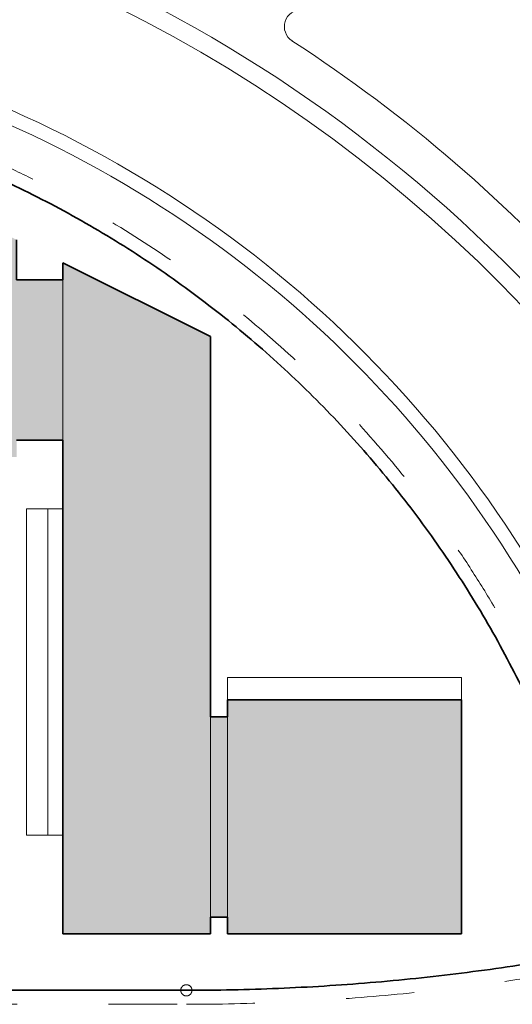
# Model space of a CAD drawing. Extents: x 297125 to 381225, y 1257649 to 1317049.
# Tile 22 of 42: x 376963 to 378368, y 1280363 to 1283170. Entities that reach past the tile are written whole.
import ezdxf

# ---------------------------------------------------------------- set-up
doc = ezdxf.new("R2010")
doc.units = 0
doc.header["$LTSCALE"] = 1000
for name, pattern in [('图框$0$S-REF-FREAM-A1+150+1.75$0$DGN Style 1', [2.553209, 0.004248, -2.54896]), ('图框$0$S-REF-FREAM-A1+150+1.75$0$DGN Style 4', [1.04214, 0.520745, -0.260372, 0.000650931, -0.260372]), ('图框$0$S-REF-FREAM-A1+150+1.75$0$DGN Style 5', [0.455652, 0.195279, -0.260372]), ('图框$0$S-REF-FREAM-A1+150+1.75$0$DGN Style 6', [1.238071, 0.000650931, -0.260372, 0.455652, -0.260372, 0.000650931, -0.260372])]:
    doc.linetypes.add(name, pattern=pattern)
for name, color, linetype, lineweight in [('图框$0$S-REF-FREAM-A1+150+1.75$0$A-G2-G-Bldg-RFL', 7, '图框$0$S-REF-FREAM-A1+150+1.75$0$DGN Style 1', 18), ('图框$0$S-REF-FREAM-A1+150+1.75$0$A-G25 JH1-G-WallCladGlazGlas', 4, 'CONTINUOUS', 13), ('图框$0$S-REF-FREAM-A1+150+1.75$0$A-G72-G-SiteEncl', 7, '图框$0$S-REF-FREAM-A1+150+1.75$0$DGN Style 6', 13), ('图框$0$S-REF-FREAM-A1+150+1.75$0$A-XX-p-key - A-G24-G-Roof', 4, 'CONTINUOUS', 25), ('图框$0$S-REF-FREAM-A1+150+1.75$0$A-XX-p-key - A-Z950-G-DgnL01', 5, 'CONTINUOUS', 13), ('图框$0$S-REF-FREAM-A1+150+1.75$0$A-XX-p-key - A-Z950-G-DgnL02', 3, 'CONTINUOUS', 13), ('图框$0$S-REF-FREAM-A1+150+1.75$0$A-Z930-G-ColP01', 7, 'CONTINUOUS', 13)]:
    doc.layers.add(name, color=color, linetype=linetype, lineweight=lineweight)

# ---------------------------------------------------------------- blocks, each defined once
blk = doc.blocks.new('*U8')
at = {"layer": '图框$0$S-REF-FREAM-A1+150+1.75$0$A-XX-p-key - A-Z950-G-DgnL02', "color": 1, "linetype": '图框$0$S-REF-FREAM-A1+150+1.75$0$DGN Style 4', "lineweight": 35}
blk.add_line((12.11, -75.35), (51.04, -50.44), dxfattribs=at)
at = {"layer": '图框$0$S-REF-FREAM-A1+150+1.75$0$A-XX-p-key - A-Z950-G-DgnL02', "color": 1, "linetype": '图框$0$S-REF-FREAM-A1+150+1.75$0$DGN Style 4', "lineweight": 18}
blk.add_circle((51.04, -50.44), 1, dxfattribs=at)
at = {"layer": '图框$0$S-REF-FREAM-A1+150+1.75$0$A-XX-p-key - A-Z950-G-DgnL02', "color": 7, "linetype": 'Continuous', "lineweight": 13}
blk.add_arc((-24.3, 105.23), 3, 120.8711, 269.6147, dxfattribs=at)
at = {"layer": '图框$0$S-REF-FREAM-A1+150+1.75$0$A-XX-p-key - A-Z950-G-DgnL02', "color": 1, "linetype": '图框$0$S-REF-FREAM-A1+150+1.75$0$DGN Style 4', "lineweight": 35}
for centre, radius, start, end in [((-28.2, -138.73), 194, 47.4039, 114.8381), ((-161.34, 281.42), 394, 302.6182, 312.1472)]:
    blk.add_arc(centre, radius, start, end, dxfattribs=at)

msp = doc.modelspace()

# ---------------------------------------------------------------- hatches: boundary and pattern name
at = {"layer": '图框$0$S-REF-FREAM-A1+150+1.75$0$A-Z930-G-ColP01', "true_color": 0x8e8e8e}
msp.add_hatch(color=252, dxfattribs=at).paths.add_polyline_path([(375714.66, 1280854.26), (375749.87, 1280854.26), (375749.87, 1280845.06), (375887.49, 1280845.06), (375887.49, 1280854.26), (375925.89, 1280854.26), (375925.89, 1280845.06), (376079.51, 1280845.06), (376079.51, 1280854.26), (376117.92, 1280854.26), (376117.92, 1280845.06), (376255.54, 1280845.06), (376255.54, 1280854.26), (376290.74, 1280854.26), (376290.74, 1280889.47), (376299.14, 1280889.47), (376299.14, 1281014.28), (376290.74, 1281052.69), (376299.15, 1281052.69), (376299.15, 1281177.51), (376290.74, 1281215.91), (376299.15, 1281215.91), (376299.15, 1281340.73), (376290.74, 1281379.13), (376299.15, 1281379.13), (376299.15, 1281503.95), (376290.74, 1281539.16), (376255.54, 1281539.16), (376255.54, 1281545.96), (376126.72, 1281545.96), (376126.72, 1281593.56), (376286.74, 1281593.56), (376286.74, 1281775.98), (376126.72, 1281775.98), (376126.71, 1281923.87), (376077.91, 1281923.87), (376077.91, 1281780.8), (375927.49, 1281780.8), (375927.49, 1281923.87), (376077.91, 1281923.87), (376126.71, 1281923.87), (376299.14, 1281923.87), (376299.14, 1281971.88), (376431.16, 1281971.88), (376431.16, 1281923.87), (376954.82, 1281923.87), (376954.82, 1281971.83), (377086.84, 1281971.85), (377086.84, 1281775.98), (377086.84, 1280845.06), (377086.84, 1280563.69), (377507.7, 1280563.69), (377507.7, 1280611.69), (377555.71, 1280611.69), (377555.71, 1280563.69), (378223, 1280563.69), (378223, 1281230.98), (377555.71, 1281230.98), (377555.71, 1281182.97), (377507.7, 1281182.97), (377508.07, 1282266.74), (377086.84, 1282477.01), (377086.84, 1282429), (376954.82, 1282428.98), (376954.82, 1282542.94), (376431.16, 1282804.37), (376431.16, 1282299.92), (376299.15, 1282299.92), (376299.15, 1282347.93), (375718.67, 1282347.93), (375718.66, 1281923.87), (375878.68, 1281923.87), (375878.69, 1281775.99), (375718.67, 1281775.99), (375718.67, 1281593.56), (375878.69, 1281593.56), (375878.69, 1281545.95), (375749.87, 1281545.96), (375714.67, 1281539.16), (375714.67, 1281503.95), (375706.26, 1281503.95), (375706.26, 1281379.13), (375714.66, 1281340.73), (375706.26, 1281340.73), (375706.26, 1281215.91), (375714.67, 1281177.51), (375706.26, 1281177.51), (375706.26, 1281052.69), (375714.67, 1281014.28), (375706.26, 1281014.28), (375706.27, 1280889.47)])

# ---------------------------------------------------------------- linework, layer by layer
at = {"layer": '图框$0$S-REF-FREAM-A1+150+1.75$0$A-G2-G-Bldg-RFL', "linetype": 'Continuous', "lineweight": 13, "elevation": 0, "flags": 128}
for points in [[(377043.64, 1281775.98), (376982.83, 1281775.98), (376982.8, 1280845.06), (377043.64, 1280845.06)], [(377086.84, 1281775.98), (377043.64, 1281775.98), (377043.64, 1280845.06), (377086.84, 1280845.06)], [(377555.71, 1281230.98), (377555.71, 1281294.99), (378223, 1281294.99), (378223, 1281230.98)]]:
    msp.add_lwpolyline(points, dxfattribs=at)
at = {"layer": '图框$0$S-REF-FREAM-A1+150+1.75$0$A-G25 JH1-G-WallCladGlazGlas', "linetype": 'Continuous', "lineweight": 35}
for p, q in [((377086.84, 1282477.01, 0), (377507.7, 1282266.92, 0)), ((377507.7, 1281182.97, 0), (377507.7, 1282266.92, 0)), ((377086.84, 1281971.85, 0), (376954.82, 1281971.83, 0)), ((377086.84, 1281971.85, 0), (377086.84, 1281775.98, 0)), ((377555.71, 1281182.97, 0), (377555.71, 1281230.98, 0)), ((377555.71, 1281230.98, 0), (378222.99, 1281230.98, 0)), ((378223, 1281230.98, 0), (378223, 1280563.69, 0)), ((377555.71, 1281182.97, 0), (377507.7, 1281182.97, 0)), ((377086.84, 1280845.06, 0), (377086.84, 1280563.69, 0)), ((377507.7, 1280611.7, 0), (377555.71, 1280611.7, 0)), ((377507.7, 1280563.69, 0), (377507.7, 1280611.7, 0)), ((377555.71, 1280611.7, 0), (377555.71, 1280563.69, 0)), ((377086.84, 1280563.69, 0), (377507.7, 1280563.69, 0))]:
    msp.add_line(p, q, dxfattribs=at)
at = {"layer": '图框$0$S-REF-FREAM-A1+150+1.75$0$A-G25 JH1-G-WallCladGlazGlas', "linetype": 'Continuous', "lineweight": 35, "elevation": 0, "flags": 128}
for points in [[(376954.82, 1282542.94), (376954.82, 1282428.98), (377086.84, 1282429), (377086.84, 1282477.01)], [(377086.84, 1281775.98), (377086.84, 1281775.98), (377086.84, 1280845.06), (377086.84, 1280845.06)], [(378223, 1280563.69), (378223, 1280563.69), (377555.71, 1280563.69)]]:
    msp.add_lwpolyline(points, dxfattribs=at)
at = {"layer": '图框$0$S-REF-FREAM-A1+150+1.75$0$A-G72-G-SiteEncl', "linetype": '图框$0$S-REF-FREAM-A1+150+1.75$0$DGN Style 5'}
msp.add_line((376761.3, 1280362.8, 0), (377438.58, 1280362.8, 0), dxfattribs=at)
for centre, radius, start, end in [((375609.02, 1279896.15, 0), 3144.42, 13.91611, 88.72615), ((377438.61, 1286707.66, 0), 6344.86, 269.999743, 279.932597)]:
    msp.add_arc(centre, radius, start, end, dxfattribs=at)
at = {"layer": '图框$0$S-REF-FREAM-A1+150+1.75$0$A-XX-p-key - A-G24-G-Roof', "lineweight": 13}
for p, q in [((377086.84, 1281971.85, 0), (377086.84, 1282429, 0)), ((377507.7, 1280611.7, 0), (377507.7, 1281182.97, 0)), ((377555.71, 1281182.97, 0), (377555.71, 1280611.7, 0))]:
    msp.add_line(p, q, dxfattribs=at)
at = {"layer": '图框$0$S-REF-FREAM-A1+150+1.75$0$A-XX-p-key - A-Z950-G-DgnL01', "color": 7, "linetype": 'Continuous', "lineweight": 13}
for centre, radius, start, end in [((375399.37, 1279507.11, 0), 4132.6, 20.23962, 101.8232), ((375399.37, 1279507.11, 0), 4184.61, 20.23962, 68.89863), ((375609.02, 1279896.14, 0), 3296.48, 10.35269, 104.29497), ((375609.02, 1279896.14, 0), 3256.47, 10.35269, 104.29497), ((375399.37, 1279507.11, 0), 4296.63, 26.00647, 56.99766)]:
    msp.add_arc(centre, radius, start, end, dxfattribs=at)

# ---------------------------------------------------------------- block references
at = {"layer": '图框$0$S-REF-FREAM-A1+150+1.75$0$A-XX-p-key - A-Z950-G-DgnL02', "color": 7, "linetype": 'Continuous', "lineweight": 13, "xscale": 16.00216879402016, "yscale": 16.00216879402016, "zscale": 16.00216879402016, "rotation": 327.3829402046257}
msp.add_blockref('*U8', (377185.74, 1281522.82, 0), dxfattribs=at)

doc.saveas('drawing.dxf')
